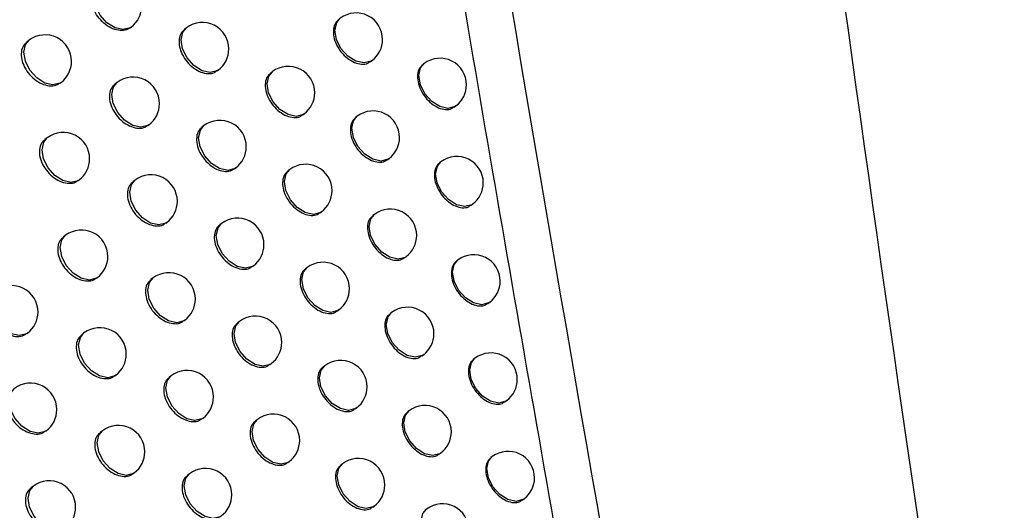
# Model space of a CAD drawing. Header units: millimetres. Extents: x -203 to 471, y -207 to 525.
# Tile 43 of 106: x 379.7 to 389.02, y -88.54 to -83.9. Entities that reach past the tile are written whole.
import ezdxf

# ---------------------------------------------------------------- set-up
doc = ezdxf.new("R2010")
doc.units = ezdxf.units.MM

msp = doc.modelspace()

# ---------------------------------------------------------------- linework, layer by layer
at = {"color": 7, "linetype": 'Continuous', "lineweight": 25}
for p, q in [((380.7431, -83.9798), (380.7521, -83.9731)), ((381.2749, -83.9803), (381.2556, -83.9948)), ((379.7865, -84.0972), (379.7637, -84.1144)), ((383.0175, -84.2996), (383.032, -84.2887)), ((383.5249, -84.3184), (383.5112, -84.3288)), ((381.5651, -84.3876), (381.5761, -84.3793)), ((382.0883, -84.3945), (382.0711, -84.4075)), ((380.0803, -84.5018), (380.0877, -84.4962)), ((380.6188, -84.4972), (380.598, -84.5129)), ((382.3767, -84.8033), (382.3896, -84.7936)), ((383.8097, -84.7299), (383.8261, -84.7175)), ((380.9106, -84.9033), (380.92, -84.8962)), ((382.8913, -84.8167), (382.876, -84.8282)), ((381.4406, -84.9051), (381.4218, -84.9193)), ((379.958, -85.0193), (379.9357, -85.0362)), ((383.1778, -85.2269), (383.1926, -85.2157)), ((383.6838, -85.2467), (383.6704, -85.2568)), ((381.7306, -85.3127), (381.7419, -85.3041)), ((382.2521, -85.3208), (382.2352, -85.3335)), ((380.2514, -85.4243), (380.2593, -85.4184)), ((380.788, -85.4211), (380.7677, -85.4364)), ((382.5401, -85.7298), (382.5534, -85.7198)), ((383.9684, -85.6584), (383.985, -85.6458)), ((381.0794, -85.8275), (381.0893, -85.8201)), ((381.6078, -85.8305), (381.5893, -85.8445)), ((383.0533, -85.7443), (383.0383, -85.7556)), ((380.1308, -85.9422), (380.1089, -85.9587)), ((383.3394, -86.1548), (383.3545, -86.1434)), ((383.8441, -86.1756), (383.831, -86.1855)), ((381.8973, -86.2384), (381.909, -86.2296)), ((382.4173, -86.2477), (382.4008, -86.2602)), ((380.4237, -86.3476), (380.432, -86.3413)), ((380.9585, -86.3456), (380.9386, -86.3607)), ((384.1284, -86.5875), (384.1454, -86.5747)), ((382.705, -86.6571), (382.7185, -86.6468)), ((381.2496, -86.7524), (381.2598, -86.7447)), ((381.7762, -86.7567), (381.7582, -86.7703)), ((383.2167, -86.6726), (383.202, -86.6837)), ((379.7636, -86.8725), (379.7705, -86.8673)), ((380.3048, -86.8658), (380.2834, -86.882)), ((383.5025, -87.0833), (383.5179, -87.0717)), ((384.0059, -87.1052), (383.993, -87.1149)), ((382.0654, -87.1649), (382.0775, -87.1558)), ((382.5838, -87.1753), (382.5676, -87.1876)), ((380.5973, -87.2715), (380.6061, -87.2649)), ((381.1304, -87.2709), (381.1108, -87.2857)), ((384.2899, -87.5172), (384.3071, -87.5042)), ((382.8712, -87.5849), (382.8851, -87.5744)), ((383.3814, -87.6016), (383.3671, -87.6124)), ((381.421, -87.678), (381.4316, -87.67)), ((381.946, -87.6835), (381.9283, -87.6969)), ((379.9408, -87.7955), (379.9481, -87.7899)), ((380.4801, -87.7902), (380.4591, -87.806)), ((383.667, -88.0125), (383.6827, -88.0006)), ((384.1691, -88.0353), (384.1565, -88.0448)), ((382.2348, -88.092), (382.2472, -88.0826)), ((382.7517, -88.1036), (382.7359, -88.1156)), ((380.7721, -88.1962), (380.7813, -88.1892)), ((381.3035, -88.1969), (381.2843, -88.2114)), ((379.8257, -88.3142), (379.8033, -88.3311)), ((384.4528, -88.4476), (384.4703, -88.4344)), ((383.0387, -88.5134), (383.053, -88.5027)), ((383.5476, -88.5311), (383.5336, -88.5417))]:
    msp.add_line(p, q, dxfattribs=at)
at = {"color": 7, "linetype": 'Continuous', "lineweight": 25, "flags": 128}
for points in [[(380.7521, -83.9731), (380.7416, -83.9801), (380.6759, -83.9969), (380.5988, -83.9797), (380.5222, -83.9311), (380.4576, -83.8586), (380.4149, -83.7731), (380.4006, -83.6876), (380.4169, -83.6153), (380.4508, -83.574)], [(383.032, -84.2887), (383.0215, -84.2957), (382.9558, -84.3125), (382.8787, -84.2953), (382.802, -84.2467), (382.7375, -84.1742), (382.6948, -84.0887), (382.6805, -84.0032), (382.6968, -83.9309), (382.7307, -83.8896)], [(381.5761, -84.3793), (381.5657, -84.3863), (381.4999, -84.4031), (381.4229, -84.386), (381.3462, -84.3374), (381.2816, -84.2648), (381.2389, -84.1793), (381.2246, -84.0939), (381.2409, -84.0215), (381.2749, -83.9803)], [(380.0877, -84.4962), (380.0773, -84.5032), (380.0116, -84.52), (379.9345, -84.5028), (379.8578, -84.4543), (379.7932, -84.3817), (379.7505, -84.2962), (379.7362, -84.2108), (379.7525, -84.1384), (379.7865, -84.0972)], [(383.8261, -84.7175), (383.8157, -84.7245), (383.75, -84.7413), (383.6729, -84.7241), (383.5962, -84.6755), (383.5316, -84.603), (383.4889, -84.5175), (383.4747, -84.432), (383.4909, -84.3597), (383.5249, -84.3184)], [(382.3896, -84.7936), (382.3791, -84.8005), (382.3134, -84.8174), (382.2363, -84.8002), (382.1597, -84.7516), (382.0951, -84.679), (382.0524, -84.5935), (382.0381, -84.5081), (382.0544, -84.4358), (382.0883, -84.3945)], [(380.92, -84.8962), (380.9096, -84.9032), (380.8438, -84.92), (380.7668, -84.9029), (380.6901, -84.8543), (380.6255, -84.7817), (380.5828, -84.6962), (380.5685, -84.6108), (380.5848, -84.5384), (380.6188, -84.4972)], [(383.1926, -85.2157), (383.1821, -85.2227), (383.1164, -85.2395), (383.0393, -85.2223), (382.9626, -85.1738), (382.898, -85.1012), (382.8553, -85.0157), (382.8411, -84.9303), (382.8574, -84.8579), (382.8913, -84.8167)], [(381.7419, -85.3041), (381.7314, -85.3111), (381.6657, -85.3279), (381.5886, -85.3107), (381.512, -85.2622), (381.4474, -85.1896), (381.4047, -85.1041), (381.3904, -85.0187), (381.4067, -84.9463), (381.4406, -84.9051)], [(380.2593, -85.4184), (380.2488, -85.4254), (380.1831, -85.4422), (380.106, -85.425), (380.0293, -85.3764), (379.9647, -85.3038), (379.9221, -85.2183), (379.9078, -85.1329), (379.9241, -85.0606), (379.958, -85.0193)], [(383.985, -85.6458), (383.9746, -85.6528), (383.9089, -85.6696), (383.8318, -85.6524), (383.7551, -85.6038), (383.6905, -85.5313), (383.6478, -85.4458), (383.6336, -85.3603), (383.6498, -85.288), (383.6838, -85.2467)], [(382.5534, -85.7198), (382.5429, -85.7268), (382.4772, -85.7437), (382.4001, -85.7265), (382.3235, -85.6779), (382.2589, -85.6053), (382.2162, -85.5198), (382.2019, -85.4344), (382.2182, -85.362), (382.2521, -85.3208)], [(381.0893, -85.8201), (381.0788, -85.8271), (381.0131, -85.8439), (380.936, -85.8267), (380.8593, -85.7782), (380.7947, -85.7056), (380.7521, -85.6201), (380.7378, -85.5347), (380.7541, -85.4623), (380.788, -85.4211)], [(381.909, -86.2296), (381.8986, -86.2366), (381.8328, -86.2534), (381.7558, -86.2362), (381.6791, -86.1876), (381.6145, -86.1151), (381.5718, -86.0296), (381.5575, -85.9442), (381.5738, -85.8718), (381.6078, -85.8305)], [(383.3545, -86.1434), (383.3441, -86.1504), (383.2784, -86.1672), (383.2013, -86.15), (383.1246, -86.1014), (383.06, -86.0289), (383.0173, -85.9434), (383.003, -85.8579), (383.0193, -85.7856), (383.0533, -85.7443)], [(380.432, -86.3413), (380.4216, -86.3482), (380.3559, -86.3651), (380.2788, -86.3479), (380.2021, -86.2993), (380.1375, -86.2267), (380.0948, -86.1412), (380.0805, -86.0558), (380.0968, -85.9835), (380.1308, -85.9422)], [(384.1454, -86.5747), (384.1349, -86.5817), (384.0692, -86.5985), (383.9921, -86.5813), (383.9155, -86.5327), (383.8509, -86.4602), (383.8082, -86.3747), (383.7939, -86.2892), (383.8102, -86.2169), (383.8441, -86.1756)], [(382.7185, -86.6468), (382.7081, -86.6538), (382.6424, -86.6706), (382.5653, -86.6534), (382.4886, -86.6048), (382.424, -86.5323), (382.3813, -86.4468), (382.3671, -86.3613), (382.3834, -86.289), (382.4173, -86.2477)], [(381.2598, -86.7447), (381.2493, -86.7517), (381.1836, -86.7685), (381.1065, -86.7513), (381.0299, -86.7027), (380.9653, -86.6302), (380.9226, -86.5447), (380.9083, -86.4593), (380.9246, -86.3869), (380.9585, -86.3456)], [(379.7705, -86.8673), (379.7601, -86.8743), (379.6944, -86.8911), (379.6173, -86.8739), (379.5406, -86.8253), (379.476, -86.7528), (379.4333, -86.6673), (379.419, -86.5818), (379.4353, -86.5095), (379.4693, -86.4682)], [(382.0775, -87.1558), (382.067, -87.1628), (382.0013, -87.1796), (381.9242, -87.1624), (381.8475, -87.1138), (381.7829, -87.0412), (381.7403, -86.9557), (381.726, -86.8703), (381.7423, -86.798), (381.7762, -86.7567)], [(383.5179, -87.0717), (383.5075, -87.0787), (383.4417, -87.0955), (383.3647, -87.0783), (383.288, -87.0297), (383.2234, -86.9572), (383.1807, -86.8717), (383.1664, -86.7862), (383.1827, -86.7139), (383.2167, -86.6726)], [(380.6061, -87.2649), (380.5956, -87.2719), (380.5299, -87.2887), (380.4528, -87.2715), (380.3761, -87.2229), (380.3115, -87.1504), (380.2689, -87.0649), (380.2546, -86.9794), (380.2709, -86.9071), (380.3048, -86.8658)], [(384.3071, -87.5042), (384.2967, -87.5112), (384.2309, -87.528), (384.1539, -87.5108), (384.0772, -87.4623), (384.0126, -87.3897), (383.9699, -87.3042), (383.9556, -87.2188), (383.9719, -87.1464), (384.0059, -87.1052)], [(382.8851, -87.5744), (382.8746, -87.5814), (382.8089, -87.5982), (382.7318, -87.581), (382.6552, -87.5325), (382.5906, -87.4599), (382.5479, -87.3744), (382.5336, -87.289), (382.5499, -87.2166), (382.5838, -87.1753)], [(381.4316, -87.67), (381.4212, -87.677), (381.3554, -87.6938), (381.2784, -87.6766), (381.2017, -87.628), (381.1371, -87.5555), (381.0944, -87.47), (381.0801, -87.3845), (381.0964, -87.3122), (381.1304, -87.2709)], [(379.9481, -87.7899), (379.9377, -87.7969), (379.872, -87.8137), (379.7949, -87.7965), (379.7182, -87.7479), (379.6536, -87.6754), (379.6109, -87.5899), (379.5966, -87.5044), (379.6129, -87.4321), (379.6469, -87.3908)], [(383.6827, -88.0006), (383.6722, -88.0076), (383.6065, -88.0244), (383.5294, -88.0072), (383.4528, -87.9587), (383.3882, -87.8861), (383.3455, -87.8006), (383.3312, -87.7152), (383.3475, -87.6428), (383.3814, -87.6016)], [(382.2472, -88.0826), (382.2368, -88.0896), (382.1711, -88.1064), (382.094, -88.0892), (382.0173, -88.0406), (381.9527, -87.9681), (381.91, -87.8826), (381.8957, -87.7971), (381.912, -87.7248), (381.946, -87.6835)], [(380.7813, -88.1892), (380.7709, -88.1962), (380.7052, -88.213), (380.6281, -88.1959), (380.5514, -88.1473), (380.4868, -88.0747), (380.4441, -87.9892), (380.4298, -87.9038), (380.4461, -87.8314), (380.4801, -87.7902)], [(384.4703, -88.4344), (384.4599, -88.4413), (384.3941, -88.4582), (384.3171, -88.441), (384.2404, -88.3924), (384.1758, -88.3198), (384.1331, -88.2343), (384.1188, -88.1489), (384.1351, -88.0766), (384.1691, -88.0353)], [(383.053, -88.5027), (383.0425, -88.5097), (382.9768, -88.5265), (382.8997, -88.5093), (382.8231, -88.4607), (382.7585, -88.3881), (382.7158, -88.3026), (382.7015, -88.2172), (382.7178, -88.1449), (382.7517, -88.1036)], [(381.6047, -88.596), (381.5943, -88.603), (381.5285, -88.6198), (381.4515, -88.6026), (381.3748, -88.554), (381.3102, -88.4815), (381.2675, -88.396), (381.2532, -88.3105), (381.2695, -88.2382), (381.3035, -88.1969)], [(380.127, -88.7133), (380.1165, -88.7203), (380.0508, -88.7371), (379.9737, -88.7199), (379.897, -88.6713), (379.8324, -88.5987), (379.7898, -88.5132), (379.7755, -88.4278), (379.7918, -88.3555), (379.8257, -88.3142)], [(383.8489, -88.9302), (383.8384, -88.9372), (383.7727, -88.954), (383.6956, -88.9368), (383.619, -88.8882), (383.5544, -88.8156), (383.5117, -88.7301), (383.4974, -88.6447), (383.5137, -88.5724), (383.5476, -88.5311)]]:
    msp.add_lwpolyline(points, dxfattribs=at)
at = {"color": 7, "linetype": 'Continuous', "lineweight": 25}
for centre, start, end in [((380.6014, -83.7735), 307.04917, 0), ((382.8813, -84.0892), 0, 127.04917), ((381.4255, -84.1798), 0, 127.04917), ((379.9371, -84.2967), 0, 127.04917), ((382.8813, -84.0892), 307.04917, 0), ((381.4255, -84.1798), 307.04917, 0), ((379.9371, -84.2967), 307.04917, 0), ((383.6755, -84.5179), 0, 127.04917), ((382.239, -84.594), 0, 127.04917), ((380.7694, -84.6967), 0, 127.04917), ((383.6755, -84.5179), 307.04917, 0), ((382.239, -84.594), 307.04917, 0), ((380.7694, -84.6967), 307.04917, 0), ((383.0419, -85.0162), 0, 127.04917), ((381.5913, -85.1046), 0, 127.04917), ((380.1086, -85.2188), 360, 127.04917), ((383.0419, -85.0162), 307.04917, 0), ((381.5913, -85.1046), 307.04917, 0), ((380.1086, -85.2188), 307.04917, 360), ((382.4028, -85.5203), 0, 127.04917), ((383.8344, -85.4462), 0, 127.04917), ((380.9386, -85.6206), 0, 127.04917), ((383.8344, -85.4462), 307.04917, 0), ((382.4028, -85.5203), 307.04917, 0), ((380.9386, -85.6206), 307.04917, 0), ((383.2039, -85.9438), 0, 127.04917), ((381.7584, -86.0301), 0, 127.04917), ((380.2814, -86.1417), 0, 127.04917), ((383.2039, -85.9438), 307.04917, 0), ((381.7584, -86.0301), 307.04917, 0), ((380.2814, -86.1417), 307.04917, 0), ((382.5679, -86.4473), 0, 127.04917), ((383.9947, -86.3752), 0, 127.04917), ((381.1092, -86.5452), 0, 127.04917), ((383.9947, -86.3752), 307.04917, 0), ((379.6199, -86.6678), 0, 127.04917), ((382.5679, -86.4473), 307.04917, 0), ((381.1092, -86.5452), 307.04917, 0), ((379.6199, -86.6678), 307.04917, 0), ((383.3673, -86.8722), 360, 127.04917), ((381.9268, -86.9562), 0, 127.04917), ((380.4554, -87.0654), 360, 127.04917), ((383.3673, -86.8722), 307.04917, 360), ((381.9268, -86.9562), 307.04917, 0), ((380.4554, -87.0654), 307.04917, 360), ((382.7345, -87.3749), 0, 127.04917), ((384.1565, -87.3047), 360, 127.04917), ((381.281, -87.4705), 0, 127.04917), ((384.1565, -87.3047), 307.04917, 360), ((379.7975, -87.5904), 0, 127.04917), ((382.7345, -87.3749), 307.04917, 0), ((381.281, -87.4705), 307.04917, 0), ((379.7975, -87.5904), 307.04917, 0), ((383.5321, -87.8011), 0, 127.04917), ((382.0966, -87.8831), 360, 127.04917), ((380.6307, -87.9897), 0, 127.04917), ((383.5321, -87.8011), 307.04917, 0), ((382.0966, -87.8831), 307.04917, 360), ((380.6307, -87.9897), 307.04917, 0), ((382.9024, -88.3031), 0, 127.04917), ((384.3197, -88.2348), 0, 127.04917), ((381.4541, -88.3965), 0, 127.04917), ((384.3197, -88.2348), 307.04917, 0), ((379.9763, -88.5137), 0, 127.04917), ((382.9024, -88.3031), 307.04917, 0), ((381.4541, -88.3965), 307.04917, 0), ((379.9763, -88.5137), 307.04917, 0), ((383.6982, -88.7306), 0, 127.04917)]:
    msp.add_arc(centre, 0.25, start, end, dxfattribs=at)
for points, knots in [([(385.6069, -44.7008), (385.6462, -45.1948), (385.7248, -46.1827), (385.8474, -47.6667), (385.9733, -49.1521), (386.1029, -50.6392), (386.2361, -52.1278), (386.373, -53.618), (386.5135, -55.1097), (386.6576, -56.6031), (386.8053, -58.098), (386.9567, -59.5944), (387.1117, -61.0925), (387.2703, -62.5921), (387.4326, -64.0933), (387.5985, -65.5961), (387.768, -67.1005), (387.999, -69.1093), (388.2968, -71.6246), (388.6688, -74.649), (389.0551, -77.6786), (389.4559, -80.7135), (389.8711, -83.7535), (390.301, -86.7988), (390.7442, -89.849), (391.0519, -91.8867), (391.2057, -92.9056)], [0, 0, 0, 0, 0.031233, 0.062465, 0.093696, 0.124926, 0.156156, 0.187386, 0.218616, 0.249847, 0.281078, 0.31231, 0.343544, 0.374779, 0.406016, 0.437255, 0.468497, 0.499741, 0.56229, 0.624831, 0.687364, 0.749893, 0.812419, 0.874944, 0.93747, 1, 1, 1, 1]), ([(380.3906, -60.3917), (381.126, -65.673), (382.2516, -73.7562), (384.0539, -84.7841), (385.0775, -90.5008), (385.5894, -93.3597)], [0, 0, 0, 0, 0.485133, 0.742518, 1, 1, 1, 1]), ([(380.7424, -83.9787), (380.7276, -83.9878), (380.6961, -84.0072), (380.631, -84.007), (380.56, -83.9839), (380.4915, -83.9378), (380.4337, -83.8745), (380.3932, -83.8012), (380.3743, -83.7257), (380.3805, -83.6583), (380.401, -83.6114), (380.4247, -83.597), (380.4316, -83.5928)], [0, 0, 0, 0, 0.0958794, 0.2032383, 0.3107284, 0.4183138, 0.525909, 0.6334122, 0.7407576, 0.8479562, 0.9550962, 1, 1, 1, 1]), ([(382.7166, -83.9032), (382.7052, -83.9128), (382.6794, -83.9345), (382.6628, -83.9922), (382.6661, -84.0637), (382.6925, -84.14), (382.7384, -84.2117), (382.7987, -84.2709), (382.8668, -84.3111), (382.9339, -84.3265), (382.9865, -84.3216), (383.008, -84.3031), (383.0154, -84.2968)], [0, 0, 0, 0, 0.085177, 0.192551, 0.299925, 0.4073, 0.514679, 0.622059, 0.729436, 0.836809, 0.94418, 1, 1, 1, 1]), ([(381.2572, -83.9965), (381.2454, -84.0064), (381.219, -84.0286), (381.2021, -84.0865), (381.2054, -84.158), (381.2324, -84.2339), (381.2793, -84.3047), (381.341, -84.3628), (381.4107, -84.4018), (381.4795, -84.416), (381.5334, -84.4102), (381.5555, -84.3912), (381.563, -84.3848)], [0, 0, 0, 0, 0.085252, 0.192585, 0.29986, 0.407129, 0.514445, 0.621837, 0.729292, 0.836766, 0.944213, 1, 1, 1, 1]), ([(379.7652, -84.1161), (379.7532, -84.1262), (379.7262, -84.1488), (379.7089, -84.2071), (379.7123, -84.2784), (379.7399, -84.3537), (379.7878, -84.4236), (379.8508, -84.4806), (379.9221, -84.5186), (379.9926, -84.5317), (380.0478, -84.525), (380.0704, -84.5056), (380.0781, -84.499)], [0, 0, 0, 0, 0.0853619, 0.1926009, 0.2996449, 0.4066504, 0.5137939, 0.6211809, 0.728796, 0.836519, 0.9441912, 1, 1, 1, 1]), ([(383.5127, -84.3305), (383.5014, -84.34), (383.476, -84.3615), (383.4597, -84.4189), (383.4629, -84.4905), (383.489, -84.567), (383.5343, -84.6392), (383.5938, -84.6989), (383.661, -84.7398), (383.7272, -84.7559), (383.7791, -84.7516), (383.8004, -84.7333), (383.8076, -84.727)], [0, 0, 0, 0, 0.085143, 0.1925209, 0.2998903, 0.4072532, 0.5146123, 0.6219724, 0.7293408, 0.836724, 0.9441228, 1, 1, 1, 1]), ([(382.0726, -84.4093), (382.0611, -84.419), (382.035, -84.4409), (382.0182, -84.4987), (382.0215, -84.5703), (382.0482, -84.6464), (382.0945, -84.7177), (382.1555, -84.7763), (382.2243, -84.816), (382.2922, -84.8309), (382.3454, -84.8256), (382.3671, -84.8068), (382.3746, -84.8004)], [0, 0, 0, 0, 0.085208, 0.192569, 0.299916, 0.407263, 0.514628, 0.622017, 0.729419, 0.836819, 0.944205, 1, 1, 1, 1]), ([(380.5995, -84.5146), (380.5877, -84.5246), (380.561, -84.547), (380.5439, -84.6051), (380.5472, -84.6765), (380.5745, -84.7521), (380.6218, -84.8225), (380.6841, -84.8801), (380.7546, -84.9187), (380.8241, -84.9324), (380.8786, -84.9262), (380.9009, -84.907), (380.9085, -84.9005)], [0, 0, 0, 0, 0.0852941, 0.1925927, 0.2997827, 0.4069535, 0.5142058, 0.6215967, 0.7291114, 0.8366775, 0.9442067, 1, 1, 1, 1]), ([(382.8775, -84.83), (382.8661, -84.8396), (382.8404, -84.8613), (382.8239, -84.9188), (382.8271, -84.9904), (382.8535, -85.0668), (382.8993, -85.1386), (382.9594, -85.1978), (383.0274, -85.2381), (383.0943, -85.2537), (383.1468, -85.2489), (383.1683, -85.2304), (383.1756, -85.224)], [0, 0, 0, 0, 0.085171, 0.192547, 0.299923, 0.4073, 0.514678, 0.622055, 0.729429, 0.836801, 0.944174, 1, 1, 1, 1]), ([(381.4233, -84.921), (381.4117, -84.9308), (381.3853, -84.953), (381.3684, -85.0109), (381.3717, -85.0824), (381.3986, -85.1583), (381.4454, -85.2293), (381.507, -85.2874), (381.5765, -85.3266), (381.6451, -85.341), (381.6989, -85.3352), (381.7209, -85.3163), (381.7284, -85.3098)], [0, 0, 0, 0, 0.085242, 0.192582, 0.299875, 0.407163, 0.514491, 0.621882, 0.729324, 0.83678, 0.944212, 1, 1, 1, 1]), ([(379.9372, -85.0379), (379.9253, -85.0479), (379.8983, -85.0706), (379.881, -85.1288), (379.8844, -85.2001), (379.9119, -85.2754), (379.9597, -85.3455), (380.0226, -85.4027), (380.0937, -85.4408), (380.1639, -85.454), (380.219, -85.4474), (380.2415, -85.4281), (380.2492, -85.4215)], [0, 0, 0, 0, 0.085343, 0.192598, 0.29968, 0.406727, 0.513898, 0.621285, 0.728874, 0.836557, 0.944193, 1, 1, 1, 1]), ([(383.6719, -85.2586), (383.6607, -85.2681), (383.6353, -85.2895), (383.619, -85.3469), (383.6223, -85.4184), (383.6483, -85.4951), (383.6935, -85.5673), (383.7529, -85.6271), (383.8199, -85.6681), (383.886, -85.6843), (383.9378, -85.6801), (383.959, -85.6618), (383.9662, -85.6555)], [0, 0, 0, 0, 0.0851388, 0.1925161, 0.2998812, 0.4072376, 0.5145903, 0.6219468, 0.7293161, 0.8367051, 0.9441124, 1, 1, 1, 1]), ([(382.2368, -85.3353), (382.2252, -85.345), (382.1992, -85.3669), (382.1825, -85.4246), (382.1858, -85.4962), (382.2124, -85.5724), (382.2587, -85.6438), (382.3194, -85.7025), (382.3881, -85.7423), (382.4558, -85.7573), (382.5089, -85.7521), (382.5306, -85.7334), (382.538, -85.727)], [0, 0, 0, 0, 0.0852, 0.192566, 0.299921, 0.407277, 0.514647, 0.622034, 0.729429, 0.83682, 0.944201, 1, 1, 1, 1]), ([(380.7692, -85.4382), (380.7574, -85.4481), (380.7307, -85.4705), (380.7137, -85.5285), (380.717, -85.6), (380.7442, -85.6756), (380.7914, -85.7462), (380.8536, -85.8039), (380.9238, -85.8426), (380.9931, -85.8565), (381.0475, -85.8503), (381.0697, -85.8312), (381.0773, -85.8247)], [0, 0, 0, 0, 0.085281, 0.19259, 0.299806, 0.407006, 0.514276, 0.621667, 0.729164, 0.836702, 0.944207, 1, 1, 1, 1]), ([(383.0398, -85.7574), (383.0285, -85.767), (383.0028, -85.7886), (382.9863, -85.8462), (382.9895, -85.9177), (383.0158, -85.9942), (383.0615, -86.066), (383.1216, -86.1253), (383.1893, -86.1658), (383.2562, -86.1815), (383.3086, -86.1767), (383.33, -86.1583), (383.3373, -86.152)], [0, 0, 0, 0, 0.085166, 0.192543, 0.29992, 0.407296, 0.514673, 0.622047, 0.729419, 0.836791, 0.944166, 1, 1, 1, 1]), ([(381.5908, -85.8462), (381.5792, -85.856), (381.5529, -85.8781), (381.536, -85.936), (381.5393, -86.0075), (381.5662, -86.0835), (381.6129, -86.1545), (381.6743, -86.2128), (381.7437, -86.2521), (381.8121, -86.2666), (381.8657, -86.2609), (381.8877, -86.2421), (381.8952, -86.2356)], [0, 0, 0, 0, 0.085232, 0.192578, 0.299887, 0.407193, 0.514532, 0.621922, 0.729353, 0.836792, 0.944211, 1, 1, 1, 1]), ([(380.1104, -85.9605), (380.0985, -85.9705), (380.0716, -85.993), (380.0544, -86.0512), (380.0578, -86.1226), (380.0852, -86.198), (380.1329, -86.2682), (380.1955, -86.3255), (380.2665, -86.3637), (380.3365, -86.3771), (380.3914, -86.3706), (380.4139, -86.3513), (380.4216, -86.3447)], [0, 0, 0, 0, 0.085326, 0.192595, 0.299712, 0.406798, 0.513994, 0.621381, 0.728946, 0.836592, 0.944196, 1, 1, 1, 1]), ([(383.8325, -86.1873), (383.8213, -86.1968), (383.796, -86.2181), (383.7798, -86.2755), (383.783, -86.3471), (383.809, -86.4237), (383.8541, -86.496), (383.9133, -86.5559), (383.9802, -86.597), (384.0462, -86.6133), (384.0979, -86.6092), (384.119, -86.5909), (384.1263, -86.5847)], [0, 0, 0, 0, 0.085135, 0.192511, 0.299871, 0.40722, 0.514566, 0.621918, 0.729289, 0.836685, 0.944102, 1, 1, 1, 1]), ([(382.4023, -86.262), (382.3908, -86.2717), (382.3648, -86.2935), (382.3482, -86.3512), (382.3514, -86.4228), (382.378, -86.499), (382.4241, -86.5705), (382.4848, -86.6294), (382.5533, -86.6693), (382.6208, -86.6844), (382.6738, -86.6792), (382.6954, -86.6606), (382.7028, -86.6542)], [0, 0, 0, 0, 0.085194, 0.192562, 0.299924, 0.407288, 0.514662, 0.622046, 0.729436, 0.83682, 0.944196, 1, 1, 1, 1]), ([(380.9401, -86.3625), (380.9284, -86.3723), (380.9018, -86.3947), (380.8847, -86.4527), (380.8881, -86.5241), (380.9152, -86.5999), (380.9623, -86.6705), (381.0243, -86.7284), (381.0943, -86.7672), (381.1635, -86.7812), (381.2177, -86.7751), (381.2399, -86.7561), (381.2474, -86.7496)], [0, 0, 0, 0, 0.0852683, 0.192587, 0.2998263, 0.4070525, 0.5143403, 0.6217306, 0.7292104, 0.8367244, 0.944208, 1, 1, 1, 1]), ([(379.4475, -86.4876), (379.4354, -86.4977), (379.4083, -86.5205), (379.3909, -86.5788), (379.3944, -86.6501), (379.422, -86.7252), (379.4701, -86.795), (379.5333, -86.8519), (379.6049, -86.8897), (379.6756, -86.9026), (379.7311, -86.8957), (379.7538, -86.8763), (379.7615, -86.8697)], [0, 0, 0, 0, 0.08538, 0.192599, 0.299595, 0.406546, 0.513652, 0.621035, 0.728681, 0.836457, 0.94418, 1, 1, 1, 1]), ([(383.2035, -86.6855), (383.1922, -86.695), (383.1665, -86.7166), (383.1501, -86.7741), (383.1533, -86.8457), (383.1796, -86.9222), (383.2252, -86.9941), (383.2851, -87.0535), (383.3527, -87.0941), (383.4194, -87.1099), (383.4717, -87.1052), (383.493, -87.0868), (383.5004, -87.0805)], [0, 0, 0, 0, 0.0851612, 0.1925386, 0.2999151, 0.4072907, 0.5146645, 0.6220361, 0.7294066, 0.8367795, 0.9441584, 1, 1, 1, 1]), ([(381.7597, -86.7721), (381.7481, -86.7819), (381.7218, -86.8039), (381.705, -86.8618), (381.7083, -86.9333), (381.7351, -87.0093), (381.7817, -87.0804), (381.8429, -87.1389), (381.9121, -87.1783), (381.9804, -87.1929), (382.0339, -87.1873), (382.0558, -87.1685), (382.0632, -87.1621)], [0, 0, 0, 0, 0.085223, 0.192575, 0.299898, 0.407218, 0.514567, 0.621956, 0.729376, 0.836802, 0.944209, 1, 1, 1, 1]), ([(380.2849, -86.8838), (380.273, -86.8937), (380.2462, -86.9162), (380.229, -86.9744), (380.2324, -87.0458), (380.2597, -87.1213), (380.3073, -87.1916), (380.3698, -87.249), (380.4405, -87.2873), (380.5104, -87.3009), (380.5651, -87.2944), (380.5875, -87.2752), (380.5952, -87.2687)], [0, 0, 0, 0, 0.08531, 0.192593, 0.299741, 0.406863, 0.514082, 0.62147, 0.729012, 0.836624, 0.944197, 1, 1, 1, 1]), ([(383.9946, -87.1166), (383.9834, -87.1261), (383.9581, -87.1474), (383.9419, -87.2047), (383.9451, -87.2763), (383.971, -87.353), (384.0161, -87.4253), (384.0752, -87.4853), (384.142, -87.5265), (384.2078, -87.543), (384.2594, -87.5389), (384.2805, -87.5206), (384.2877, -87.5144)], [0, 0, 0, 0, 0.085131, 0.192507, 0.29986, 0.407201, 0.514539, 0.621887, 0.72926, 0.836663, 0.94409, 1, 1, 1, 1]), ([(382.5692, -87.1893), (382.5577, -87.199), (382.5318, -87.2208), (382.5152, -87.2785), (382.5184, -87.35), (382.5449, -87.4263), (382.591, -87.4979), (382.6515, -87.5568), (382.7198, -87.5969), (382.7872, -87.6121), (382.84, -87.6071), (382.8616, -87.5884), (382.869, -87.5821)], [0, 0, 0, 0, 0.085187, 0.192558, 0.299926, 0.407295, 0.514672, 0.622054, 0.729439, 0.836818, 0.944192, 1, 1, 1, 1]), ([(381.1123, -87.2874), (381.1006, -87.2973), (381.0741, -87.3196), (381.0571, -87.3775), (381.0604, -87.449), (381.0875, -87.5248), (381.1345, -87.5956), (381.1963, -87.6536), (381.2662, -87.6925), (381.3351, -87.7066), (381.3892, -87.7007), (381.4113, -87.6817), (381.4189, -87.6752)], [0, 0, 0, 0, 0.085257, 0.192584, 0.299845, 0.407095, 0.514398, 0.621788, 0.729252, 0.836744, 0.944208, 1, 1, 1, 1]), ([(379.6255, -87.4099), (379.6135, -87.4199), (379.5865, -87.4426), (379.5692, -87.5009), (379.5726, -87.5722), (379.6001, -87.6474), (379.6481, -87.7174), (379.7111, -87.7744), (379.7825, -87.8123), (379.853, -87.8254), (379.9083, -87.8186), (379.9309, -87.7992), (379.9387, -87.7926)], [0, 0, 0, 0, 0.0853599, 0.1925966, 0.2996334, 0.4066295, 0.5137648, 0.6211483, 0.7287667, 0.8364991, 0.9441831, 1, 1, 1, 1]), ([(383.3686, -87.6142), (383.3573, -87.6237), (383.3317, -87.6452), (383.3153, -87.7027), (383.3186, -87.7743), (383.3447, -87.8508), (383.3902, -87.9228), (383.45, -87.9823), (383.5175, -88.023), (383.584, -88.0389), (383.6362, -88.0343), (383.6575, -88.0159), (383.6648, -88.0097)], [0, 0, 0, 0, 0.085157, 0.192534, 0.29991, 0.407282, 0.514653, 0.622022, 0.729391, 0.836766, 0.94415, 1, 1, 1, 1]), ([(381.9298, -87.6986), (381.9182, -87.7084), (381.8921, -87.7304), (381.8753, -87.7882), (381.8785, -87.8598), (381.9053, -87.9358), (381.9518, -88.0071), (382.0129, -88.0656), (382.0819, -88.1051), (382.15, -88.1198), (382.2034, -88.1144), (382.2252, -88.0956), (382.2327, -88.0892)], [0, 0, 0, 0, 0.085215, 0.192572, 0.299907, 0.40724, 0.514597, 0.621985, 0.729396, 0.836809, 0.944206, 1, 1, 1, 1]), ([(380.4606, -87.8078), (380.4488, -87.8177), (380.422, -87.8402), (380.4049, -87.8983), (380.4082, -87.9697), (380.4355, -88.0453), (380.4829, -88.1157), (380.5453, -88.1732), (380.6158, -88.2117), (380.6855, -88.2254), (380.7401, -88.2191), (380.7624, -88.1999), (380.77, -88.1933)], [0, 0, 0, 0, 0.085296, 0.19259, 0.299767, 0.406922, 0.514163, 0.62155, 0.729073, 0.836654, 0.944199, 1, 1, 1, 1]), ([(384.158, -88.0465), (384.1469, -88.056), (384.1216, -88.0772), (384.1055, -88.1345), (384.1087, -88.2061), (384.1346, -88.2828), (384.1795, -88.3552), (384.2385, -88.4153), (384.3052, -88.4567), (384.3709, -88.4732), (384.4224, -88.4692), (384.4434, -88.451), (384.4507, -88.4447)], [0, 0, 0, 0, 0.085127, 0.192502, 0.299849, 0.40718, 0.514509, 0.621854, 0.729229, 0.836641, 0.944079, 1, 1, 1, 1]), ([(382.7374, -88.1173), (382.726, -88.127), (382.7001, -88.1487), (382.6835, -88.2064), (382.6868, -88.2779), (382.7132, -88.3543), (382.7592, -88.4259), (382.8195, -88.485), (382.8877, -88.5251), (382.955, -88.5405), (383.0077, -88.5355), (383.0292, -88.5169), (383.0366, -88.5106)], [0, 0, 0, 0, 0.085181, 0.192555, 0.299926, 0.4073, 0.514677, 0.622058, 0.729438, 0.836814, 0.944186, 1, 1, 1, 1]), ([(381.2859, -88.2131), (381.2742, -88.223), (381.2477, -88.2452), (381.2308, -88.3031), (381.2341, -88.3746), (381.261, -88.4505), (381.3079, -88.5213), (381.3696, -88.5794), (381.4393, -88.6185), (381.5081, -88.6327), (381.562, -88.6269), (381.5841, -88.6079), (381.5916, -88.6015)], [0, 0, 0, 0, 0.085246, 0.192581, 0.299861, 0.407132, 0.514449, 0.621838, 0.729289, 0.836761, 0.944208, 1, 1, 1, 1]), ([(379.8048, -88.3329), (379.7929, -88.3429), (379.7659, -88.3655), (379.7486, -88.4238), (379.752, -88.4951), (379.7795, -88.5704), (379.8273, -88.6405), (379.8902, -88.6976), (379.9613, -88.7357), (380.0316, -88.7489), (380.0868, -88.7422), (380.1093, -88.7229), (380.117, -88.7163)], [0, 0, 0, 0, 0.0853416, 0.1925941, 0.2996686, 0.4067069, 0.5138697, 0.6212536, 0.7288458, 0.8365379, 0.9441857, 1, 1, 1, 1])]:
    msp.add_open_spline(points, degree=3, knots=knots, dxfattribs=at)
for points in [[(385.8063, -92.0943), (383.6528, -80.2087), (381.8572, -68.4792), (380.3921, -56.9217)], [(388.9293, -93.4999), (387.0942, -81.5239), (385.5882, -69.6626), (384.4127, -57.9396)]]:
    msp.add_open_spline(points, degree=3, dxfattribs=at)

doc.saveas('drawing.dxf')
